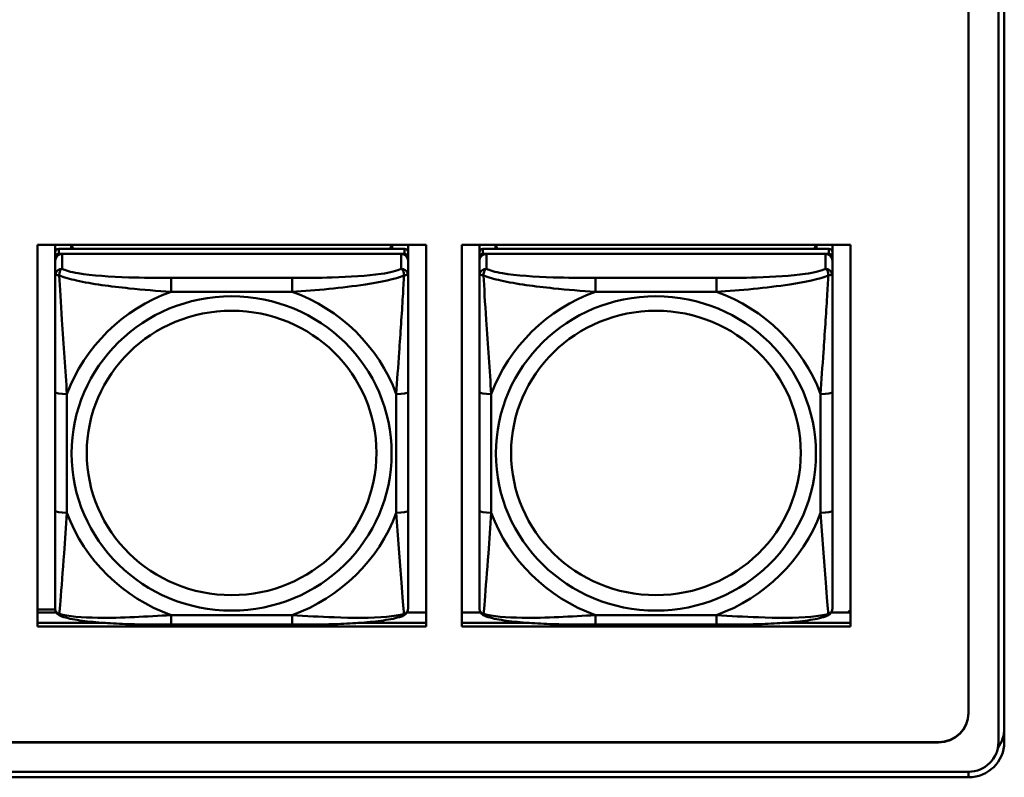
# Model space of a CAD drawing. Header units: inches. Extents: x 0.8 to 72.9, y -5.1 to 48.7.
# Tile 78 of 237: x 51.7 to 53.3, y 8.2 to 9.4. Entities that reach past the tile are written whole.
import ezdxf

# ---------------------------------------------------------------- set-up
doc = ezdxf.new("R2010")
doc.units = ezdxf.units.IN
doc.header["$MEASUREMENT"] = 0
doc.layers.add('Visible Edges(ROSSANSI)', color=7, linetype='Continuous', lineweight=50)
doc.layers.add('Visible Tangent Edges(ROSSANSI)', color=7, linetype='Continuous', lineweight=50)

msp = doc.modelspace()

# ---------------------------------------------------------------- linework, layer by layer
at = {"layer": 'Visible Edges(ROSSANSI)'}
for p, q in [((53.2406, 13.2273), (53.2406, 8.2739)), ((53.2907, 8.225), (53.2907, 13.1781)), ((53.3006, 13.1784), (53.3006, 8.2253)), ((51.6827, 8.4186), (51.6827, 9.0573)), ((51.6827, 9.0573), (52.3333, 9.0573)), ((51.7123, 9.0449), (51.7123, 9.0573)), ((52.297, 9.0507), (51.7182, 9.0507)), ((51.7389, 9.0507), (51.7389, 9.0573)), ((51.7427, 9.0507), (51.7394, 9.0573)), ((52.2759, 9.0573), (52.2725, 9.0507)), ((52.2763, 9.0573), (52.2763, 9.0507)), ((52.3029, 9.0573), (52.3029, 9.0449)), ((52.3333, 9.0573), (52.3333, 8.4186)), ((52.3927, 8.4186), (52.3927, 9.0573)), ((52.3927, 9.0573), (53.0433, 9.0573)), ((52.4223, 9.0449), (52.4223, 9.0573)), ((53.007, 9.0507), (52.4282, 9.0507)), ((52.4489, 9.0507), (52.4489, 9.0573)), ((52.4527, 9.0507), (52.4494, 9.0573)), ((52.9859, 9.0573), (52.9825, 9.0507)), ((52.9863, 9.0573), (52.9863, 9.0507)), ((53.0129, 9.0573), (53.0129, 9.0449)), ((53.0433, 9.0573), (53.0433, 8.4186)), ((51.7123, 9.0449), (51.7123, 9.0366)), ((51.7123, 9.0308), (51.7123, 9.0366)), ((51.7123, 9.0308), (51.7123, 9.0059)), ((51.7182, 9.0424), (52.297, 9.0424)), ((52.2911, 9.0424), (51.7241, 9.0424)), ((52.3029, 9.0366), (52.3029, 9.0449)), ((52.3029, 9.0366), (52.3029, 9.0308)), ((52.3029, 9.0059), (52.3029, 9.0308)), ((52.4223, 9.0449), (52.4223, 9.0366)), ((52.4223, 9.0308), (52.4223, 9.0366)), ((52.4223, 9.0308), (52.4223, 9.0059)), ((52.4282, 9.0424), (53.007, 9.0424)), ((53.0011, 9.0424), (52.4341, 9.0424)), ((53.0129, 9.0366), (53.0129, 9.0449)), ((53.0129, 9.0366), (53.0129, 9.0308)), ((53.0129, 9.0059), (53.0129, 9.0308)), ((51.7123, 8.8115), (51.7123, 8.6128)), ((52.3029, 8.6128), (52.3029, 8.8115)), ((52.4223, 8.8115), (52.4223, 8.6128)), ((53.0129, 8.6128), (53.0129, 8.8115)), ((51.6827, 8.4471), (51.7125, 8.4471)), ((51.6827, 8.4423), (51.7142, 8.4423)), ((52.301, 8.4423), (52.3333, 8.4423)), ((52.3927, 8.4423), (52.4242, 8.4423)), ((53.011, 8.4423), (53.0433, 8.4423)), ((53.0433, 8.4468), (53.0387, 8.4423)), ((51.6827, 8.4247), (51.7963, 8.4247)), ((51.7963, 8.4247), (51.6827, 8.4247)), ((52.1088, 8.4219), (51.9065, 8.4219)), ((52.219, 8.4247), (52.3333, 8.4247)), ((52.3333, 8.4247), (52.219, 8.4247)), ((52.3927, 8.4247), (52.5063, 8.4247)), ((52.5063, 8.4247), (52.3927, 8.4247)), ((52.8188, 8.4219), (52.6165, 8.4219)), ((52.929, 8.4247), (53.0433, 8.4247)), ((53.0433, 8.4247), (52.929, 8.4247)), ((52.3333, 8.4186), (51.6827, 8.4186)), ((53.0433, 8.4186), (52.3927, 8.4186)), ((35.8154, 8.2252), (53.1906, 8.2252)), ((53.1906, 8.2248), (35.8154, 8.2248)), ((35.8655, 8.1758), (53.2406, 8.1758)), ((53.2406, 8.1664), (35.8645, 8.1664))]:
    msp.add_line(p, q, dxfattribs=at)
for centre, major_axis, start_param, end_param in [((51.7182, 9.0449), (-0.00591, 0), 4.712389, 6.283185), ((52.297, 9.0449), (0.00591, 0), 0, 1.570796), ((52.4282, 9.0449), (-0.00591, 0), 4.712389, 6.283185), ((53.007, 9.0449), (0.00591, 0), 0, 1.570796), ((51.7182, 9.0366), (-0.00591, 0), 4.712389, 6.283185), ((51.7241, 9.0308), (-0.0118, 0), 4.712389, 6.283185), ((52.2911, 9.0308), (0.0118, 0), 0, 1.570796), ((52.297, 9.0366), (0.00591, 0), 0, 1.570796), ((52.4282, 9.0366), (-0.00591, 0), 4.712389, 6.283185), ((52.4341, 9.0308), (-0.0118, 0), 4.712389, 6.283185), ((53.0011, 9.0308), (0.0118, 0), 0, 1.570796), ((53.007, 9.0366), (0.00591, 0), 0, 1.570796), ((53.1906, 8.2743), (0.05, 0), 4.712389, 6.283185), ((53.1906, 8.2739), (0.05, 0), 4.712389, 6.283185), ((53.2406, 8.2491), (0.06, 0), 5.67165, 6.283185), ((53.2406, 8.2253), (0.06, 0), 4.712389, 6.283185), ((53.2406, 8.225), (0.0501, 0), 4.712389, 6.283185)]:
    msp.add_ellipse(centre, major_axis=major_axis, ratio=0.981793, start_param=start_param, end_param=end_param, dxfattribs=at)
for points, knots in [([(51.7123, 9.0059), (51.7123, 8.9968), (51.7123, 8.9816), (51.7123, 8.9644), (51.7123, 8.938), (51.7123, 8.9077), (51.7123, 8.8783), (51.7123, 8.8559), (51.7123, 8.8335), (51.7123, 8.8115)], [-0.7968224, -0.7968224, -0.7968224, -0.7968224, -0.6514613, -0.6514613, -0.6514613, -0.427691, -0.427691, -0.427691, -0.2569517, -0.2569517, -0.2569517, -0.2569517]), ([(52.3029, 8.8115), (52.3029, 8.8347), (52.3029, 8.8584), (52.3029, 8.8821), (52.3029, 8.9132), (52.3029, 8.9455), (52.3029, 8.9723), (52.3029, 8.9862), (52.3029, 8.9982), (52.3029, 9.0059)], [0.2569537, 0.2569537, 0.2569537, 0.2569537, 0.4371919, 0.4371919, 0.4371919, 0.6739428, 0.6739428, 0.6739428, 0.7963818, 0.7963818, 0.7963818, 0.7963818]), ([(52.4223, 9.0059), (52.4223, 8.9968), (52.4223, 8.9816), (52.4223, 8.9644), (52.4223, 8.938), (52.4223, 8.9077), (52.4223, 8.8783), (52.4223, 8.8559), (52.4223, 8.8335), (52.4223, 8.8115)], [-0.7968224, -0.7968224, -0.7968224, -0.7968224, -0.6514613, -0.6514613, -0.6514613, -0.427691, -0.427691, -0.427691, -0.2569517, -0.2569517, -0.2569517, -0.2569517]), ([(53.0129, 8.8115), (53.0129, 8.8347), (53.0129, 8.8584), (53.0129, 8.8821), (53.0129, 8.9132), (53.0129, 8.9455), (53.0129, 8.9723), (53.0129, 8.9862), (53.0129, 8.9982), (53.0129, 9.0059)], [0.2569537, 0.2569537, 0.2569537, 0.2569537, 0.4371919, 0.4371919, 0.4371919, 0.6739428, 0.6739428, 0.6739428, 0.7963818, 0.7963818, 0.7963818, 0.7963818]), ([(51.7123, 8.6128), (51.7123, 8.5896), (51.7123, 8.5662), (51.7123, 8.544), (51.7123, 8.5149), (51.7123, 8.4866), (51.7123, 8.4677), (51.7123, 8.458), (51.7123, 8.4511), (51.7123, 8.4493)], [0.2569537, 0.2569537, 0.2569537, 0.2569537, 0.4371919, 0.4371919, 0.4371919, 0.6739428, 0.6739428, 0.6739428, 0.7963818, 0.7963818, 0.7963818, 0.7963818]), ([(52.3029, 8.4493), (52.3029, 8.4515), (52.3029, 8.4607), (52.3029, 8.4735), (52.3029, 8.493), (52.3029, 8.5199), (52.3029, 8.5476), (52.3029, 8.5688), (52.3029, 8.5908), (52.3029, 8.6128)], [-0.7968224, -0.7968224, -0.7968224, -0.7968224, -0.6514613, -0.6514613, -0.6514613, -0.427691, -0.427691, -0.427691, -0.2569517, -0.2569517, -0.2569517, -0.2569517]), ([(52.4223, 8.6128), (52.4223, 8.5896), (52.4223, 8.5662), (52.4223, 8.544), (52.4223, 8.5149), (52.4223, 8.4866), (52.4223, 8.4677), (52.4223, 8.458), (52.4223, 8.4511), (52.4223, 8.4493)], [0.2569537, 0.2569537, 0.2569537, 0.2569537, 0.4371919, 0.4371919, 0.4371919, 0.6739428, 0.6739428, 0.6739428, 0.7963818, 0.7963818, 0.7963818, 0.7963818]), ([(53.0129, 8.4493), (53.0129, 8.4515), (53.0129, 8.4607), (53.0129, 8.4735), (53.0129, 8.493), (53.0129, 8.5199), (53.0129, 8.5476), (53.0129, 8.5688), (53.0129, 8.5908), (53.0129, 8.6128)], [-0.7968224, -0.7968224, -0.7968224, -0.7968224, -0.6514613, -0.6514613, -0.6514613, -0.427691, -0.427691, -0.427691, -0.2569517, -0.2569517, -0.2569517, -0.2569517]), ([(51.7204, 8.437), (51.7193, 8.4375), (51.7182, 8.4381), (51.7163, 8.4396), (51.7154, 8.4406), (51.714, 8.4425), (51.7135, 8.4435), (51.7128, 8.4454), (51.7126, 8.4463), (51.7124, 8.4479), (51.7123, 8.4487), (51.7123, 8.4493)], [0.02510739, 0.02510739, 0.02510739, 0.02510739, 0.03073999, 0.03073999, 0.03637259, 0.03637259, 0.0420052, 0.0420052, 0.0476378, 0.0476378, 0.0532704, 0.0532704, 0.0532704, 0.0532704]), ([(51.9065, 8.4219), (51.8929, 8.4219), (51.8793, 8.422), (51.852, 8.4223), (51.8384, 8.4226), (51.8115, 8.4237), (51.7982, 8.4244), (51.7726, 8.4266), (51.7604, 8.4279), (51.7383, 8.4315), (51.7288, 8.4335), (51.7204, 8.437)], [0.2569517, 0.2569517, 0.2569517, 0.2569517, 0.3597049, 0.3597049, 0.4624581, 0.4624581, 0.5652112, 0.5652112, 0.6679644, 0.6679644, 0.7707176, 0.7707176, 0.7707176, 0.7707176]), ([(52.2948, 8.437), (52.2864, 8.4335), (52.2769, 8.4315), (52.2549, 8.4279), (52.2427, 8.4266), (52.217, 8.4244), (52.2037, 8.4237), (52.1769, 8.4226), (52.1633, 8.4223), (52.136, 8.422), (52.1223, 8.4219), (52.1088, 8.4219)], [-0.7703505, -0.7703505, -0.7703505, -0.7703505, -0.6676711, -0.6676711, -0.5649918, -0.5649918, -0.4623124, -0.4623124, -0.3596331, -0.3596331, -0.2569537, -0.2569537, -0.2569537, -0.2569537]), ([(52.2948, 8.437), (52.2959, 8.4375), (52.297, 8.4381), (52.299, 8.4396), (52.2998, 8.4406), (52.3012, 8.4425), (52.3017, 8.4435), (52.3024, 8.4454), (52.3026, 8.4463), (52.3028, 8.4479), (52.3029, 8.4487), (52.3029, 8.4493)], [0.02510739, 0.02510739, 0.02510739, 0.02510739, 0.03073999, 0.03073999, 0.03637259, 0.03637259, 0.0420052, 0.0420052, 0.0476378, 0.0476378, 0.0532704, 0.0532704, 0.0532704, 0.0532704]), ([(52.4304, 8.437), (52.4293, 8.4375), (52.4282, 8.4381), (52.4263, 8.4396), (52.4254, 8.4406), (52.424, 8.4425), (52.4235, 8.4435), (52.4228, 8.4454), (52.4226, 8.4463), (52.4224, 8.4479), (52.4223, 8.4487), (52.4223, 8.4493)], [0.02510739, 0.02510739, 0.02510739, 0.02510739, 0.03073999, 0.03073999, 0.03637259, 0.03637259, 0.0420052, 0.0420052, 0.0476378, 0.0476378, 0.0532704, 0.0532704, 0.0532704, 0.0532704]), ([(52.6165, 8.4219), (52.6029, 8.4219), (52.5893, 8.422), (52.562, 8.4223), (52.5484, 8.4226), (52.5215, 8.4237), (52.5082, 8.4244), (52.4826, 8.4266), (52.4704, 8.4279), (52.4483, 8.4315), (52.4388, 8.4335), (52.4304, 8.437)], [0.2569517, 0.2569517, 0.2569517, 0.2569517, 0.3597049, 0.3597049, 0.4624581, 0.4624581, 0.5652112, 0.5652112, 0.6679644, 0.6679644, 0.7707176, 0.7707176, 0.7707176, 0.7707176]), ([(53.0048, 8.437), (52.9964, 8.4335), (52.9869, 8.4315), (52.9649, 8.4279), (52.9527, 8.4266), (52.927, 8.4244), (52.9137, 8.4237), (52.8869, 8.4226), (52.8733, 8.4223), (52.846, 8.422), (52.8323, 8.4219), (52.8188, 8.4219)], [-0.7703505, -0.7703505, -0.7703505, -0.7703505, -0.6676711, -0.6676711, -0.5649918, -0.5649918, -0.4623124, -0.4623124, -0.3596331, -0.3596331, -0.2569537, -0.2569537, -0.2569537, -0.2569537]), ([(53.0048, 8.437), (53.0059, 8.4375), (53.007, 8.4381), (53.009, 8.4396), (53.0098, 8.4406), (53.0112, 8.4425), (53.0117, 8.4435), (53.0124, 8.4454), (53.0126, 8.4463), (53.0128, 8.4479), (53.0129, 8.4487), (53.0129, 8.4493)], [0.02510739, 0.02510739, 0.02510739, 0.02510739, 0.03073999, 0.03073999, 0.03637259, 0.03637259, 0.0420052, 0.0420052, 0.0476378, 0.0476378, 0.0532704, 0.0532704, 0.0532704, 0.0532704])]:
    msp.add_open_spline(points, degree=3, knots=knots, dxfattribs=at)
at = {"layer": 'Visible Tangent Edges(ROSSANSI)'}
for p, q in [((51.7182, 9.0424), (51.7182, 9.0507)), ((52.297, 9.0507), (52.297, 9.0424)), ((52.4282, 9.0424), (52.4282, 9.0507)), ((53.007, 9.0507), (53.007, 9.0424)), ((51.7241, 9.0175), (51.7241, 9.0424)), ((52.2911, 9.0424), (52.2911, 9.0175)), ((52.4341, 9.0175), (52.4341, 9.0424)), ((53.0011, 9.0424), (53.0011, 9.0175)), ((51.9065, 9.0021), (51.9065, 8.979)), ((52.1088, 9.0021), (51.9065, 9.0021)), ((52.1088, 9.0021), (52.1088, 8.979)), ((52.6165, 9.0021), (52.6165, 8.979)), ((52.8188, 9.0021), (52.6165, 9.0021)), ((52.8188, 9.0021), (52.8188, 8.979)), ((51.9065, 8.979), (52.1088, 8.979)), ((52.6165, 8.979), (52.8188, 8.979)), ((51.732, 8.6091), (51.732, 8.8077)), ((52.2832, 8.8077), (52.2832, 8.6091)), ((52.442, 8.6091), (52.442, 8.8077)), ((52.9932, 8.8077), (52.9932, 8.6091)), ((52.1088, 8.4378), (51.9065, 8.4378)), ((51.9065, 8.4219), (51.9065, 8.4378)), ((52.1088, 8.4219), (52.1088, 8.4378)), ((52.8188, 8.4378), (52.6165, 8.4378)), ((52.6165, 8.4219), (52.6165, 8.4378)), ((52.8188, 8.4219), (52.8188, 8.4378)), ((53.1906, 8.2252), (53.1906, 8.2248)), ((53.2406, 8.1664), (53.2406, 8.1758))]:
    msp.add_line(p, q, dxfattribs=at)
for centre, major_axis, ratio, start_param, end_param in [((51.7241, 9.0059), (-0.0118, 0), 0.981793, 4.712389, 6.283185), ((52.2911, 9.0059), (0.0118, 0), 0.981793, 0, 1.570796), ((52.4341, 9.0059), (-0.0118, 0), 0.981793, 4.712389, 6.283185), ((53.0011, 9.0059), (0.0118, 0), 0.981793, 0, 1.570796), ((52.0076, 8.7084), (-0.2936, 0), 0.981793, 5.064156, 5.931419), ((52.0076, 8.7084), (0.2936, 0), 0.981793, 0.351767, 1.21903), ((52.7176, 8.7084), (-0.2936, 0), 0.981793, 5.064156, 5.931419), ((52.7176, 8.7084), (0.2936, 0), 0.981793, 0.351767, 1.21903), ((51.732, 8.8115), (-0.0197, 0), 0.189952, 0, 1.570796), ((52.2832, 8.8115), (0.0197, 0), 0.189952, 4.712389, 6.283185), ((52.442, 8.8115), (-0.0197, 0), 0.189952, 0, 1.570796), ((52.9932, 8.8115), (0.0197, 0), 0.189952, 4.712389, 6.283185), ((51.732, 8.6128), (-0.0197, 0), 0.189952, 0, 1.570796), ((52.0076, 8.7084), (-0.2936, 0), 0.981793, 0.351767, 1.21903), ((52.0076, 8.7084), (0.2936, 0), 0.981793, 5.064156, 5.931419), ((52.2832, 8.6128), (0.0197, 0), 0.189952, 4.712389, 6.283185), ((52.442, 8.6128), (-0.0197, 0), 0.189952, 0, 1.570796), ((52.7176, 8.7084), (-0.2936, 0), 0.981793, 0.351767, 1.21903), ((52.7176, 8.7084), (0.2936, 0), 0.981793, 5.064156, 5.931419), ((52.9932, 8.6128), (0.0197, 0), 0.189952, 4.712389, 6.283185)]:
    msp.add_ellipse(centre, major_axis=major_axis, ratio=ratio, start_param=start_param, end_param=end_param, dxfattribs=at)
for centre, major_axis in [((52.0076, 8.7084), (-0.2678, 0)), ((52.7176, 8.7084), (-0.2678, 0)), ((52.0076, 8.7092), (-0.2424, 0)), ((52.7176, 8.7092), (-0.2424, 0))]:
    msp.add_ellipse(centre, major_axis=major_axis, ratio=0.981793, dxfattribs=at)
for points, knots in [([(51.7192, 9.006), (51.7192, 9.0071), (51.7192, 9.0081), (51.7195, 9.0102), (51.7197, 9.0111), (51.7201, 9.0126), (51.7203, 9.0131), (51.7206, 9.0138), (51.7207, 9.014), (51.721, 9.0146), (51.7213, 9.0149), (51.7218, 9.0157), (51.7222, 9.0161), (51.7231, 9.0169), (51.7236, 9.0173), (51.7241, 9.0175)], [-0.00023197, -0.00023197, -0.00023197, -0.00023197, 0.00913095, 0.00913095, 0.01983142, 0.01983142, 0.02651922, 0.02651922, 0.02986312, 0.02986312, 0.03521335, 0.03521335, 0.04377373, 0.04377373, 0.0532704, 0.0532704, 0.0532704, 0.0532704]), ([(51.9065, 9.0021), (51.8828, 9.0021), (51.8588, 9.0022), (51.8355, 9.003), (51.8048, 9.0039), (51.7739, 9.0059), (51.7506, 9.0099), (51.7386, 9.012), (51.729, 9.0146), (51.7241, 9.0175)], [0.2569537, 0.2569537, 0.2569537, 0.2569537, 0.4371919, 0.4371919, 0.4371919, 0.6739428, 0.6739428, 0.6739428, 0.7963818, 0.7963818, 0.7963818, 0.7963818]), ([(52.2911, 9.0175), (52.2853, 9.0141), (52.2729, 9.011), (52.2576, 9.0088), (52.2342, 9.0054), (52.2051, 9.0037), (52.176, 9.0029), (52.1538, 9.0022), (52.1312, 9.0021), (52.1088, 9.0021)], [-0.7968224, -0.7968224, -0.7968224, -0.7968224, -0.6514613, -0.6514613, -0.6514613, -0.427691, -0.427691, -0.427691, -0.2569517, -0.2569517, -0.2569517, -0.2569517]), ([(52.2911, 9.0175), (52.2916, 9.0173), (52.2921, 9.0169), (52.293, 9.0161), (52.2934, 9.0157), (52.294, 9.0149), (52.2942, 9.0146), (52.2945, 9.014), (52.2946, 9.0138), (52.2949, 9.0131), (52.2951, 9.0126), (52.2956, 9.0111), (52.2958, 9.0102), (52.296, 9.0081), (52.2961, 9.0071), (52.296, 9.006)], [-0.0532704, -0.0532704, -0.0532704, -0.0532704, -0.04377373, -0.04377373, -0.03521335, -0.03521335, -0.02986312, -0.02986312, -0.02651922, -0.02651922, -0.01983142, -0.01983142, -0.00913095, -0.00913095, 0.00023197, 0.00023197, 0.00023197, 0.00023197]), ([(52.4292, 9.006), (52.4292, 9.0071), (52.4292, 9.0081), (52.4295, 9.0102), (52.4297, 9.0111), (52.4301, 9.0126), (52.4303, 9.0131), (52.4306, 9.0138), (52.4307, 9.014), (52.431, 9.0146), (52.4313, 9.0149), (52.4318, 9.0157), (52.4322, 9.0161), (52.4331, 9.0169), (52.4336, 9.0173), (52.4341, 9.0175)], [-0.00023197, -0.00023197, -0.00023197, -0.00023197, 0.00913095, 0.00913095, 0.01983142, 0.01983142, 0.02651922, 0.02651922, 0.02986312, 0.02986312, 0.03521335, 0.03521335, 0.04377373, 0.04377373, 0.0532704, 0.0532704, 0.0532704, 0.0532704]), ([(52.6165, 9.0021), (52.5928, 9.0021), (52.5688, 9.0022), (52.5455, 9.003), (52.5148, 9.0039), (52.4839, 9.0059), (52.4606, 9.0099), (52.4486, 9.012), (52.439, 9.0146), (52.4341, 9.0175)], [0.2569537, 0.2569537, 0.2569537, 0.2569537, 0.4371919, 0.4371919, 0.4371919, 0.6739428, 0.6739428, 0.6739428, 0.7963818, 0.7963818, 0.7963818, 0.7963818]), ([(53.0011, 9.0175), (52.9953, 9.0141), (52.9829, 9.011), (52.9676, 9.0088), (52.9442, 9.0054), (52.9151, 9.0037), (52.886, 9.0029), (52.8638, 9.0022), (52.8412, 9.0021), (52.8188, 9.0021)], [-0.7968224, -0.7968224, -0.7968224, -0.7968224, -0.6514613, -0.6514613, -0.6514613, -0.427691, -0.427691, -0.427691, -0.2569517, -0.2569517, -0.2569517, -0.2569517]), ([(53.0011, 9.0175), (53.0016, 9.0173), (53.0021, 9.0169), (53.003, 9.0161), (53.0034, 9.0157), (53.004, 9.0149), (53.0042, 9.0146), (53.0045, 9.014), (53.0046, 9.0138), (53.0049, 9.0131), (53.0051, 9.0126), (53.0056, 9.0111), (53.0058, 9.0102), (53.006, 9.0081), (53.0061, 9.0071), (53.006, 9.006)], [-0.0532704, -0.0532704, -0.0532704, -0.0532704, -0.04377373, -0.04377373, -0.03521335, -0.03521335, -0.02986312, -0.02986312, -0.02651922, -0.02651922, -0.01983142, -0.01983142, -0.00913095, -0.00913095, 0.00023197, 0.00023197, 0.00023197, 0.00023197]), ([(51.7123, 9.0059), (51.7123, 9.0062), (51.7124, 9.0064), (51.7127, 9.0067), (51.7128, 9.0069), (51.7132, 9.007), (51.7134, 9.0071), (51.7137, 9.0071), (51.7138, 9.0071), (51.7142, 9.0071), (51.7146, 9.0071), (51.7155, 9.007), (51.7161, 9.0069), (51.7176, 9.0065), (51.7183, 9.0063), (51.7192, 9.006)], [-0.0532704, -0.0532704, -0.0532704, -0.0532704, -0.04377373, -0.04377373, -0.03521335, -0.03521335, -0.02986312, -0.02986312, -0.02651922, -0.02651922, -0.01983142, -0.01983142, -0.00913095, -0.00913095, 0.00023197, 0.00023197, 0.00023197, 0.00023197]), ([(51.7192, 9.006), (51.7268, 9.0031), (51.7369, 9.0002), (51.7739, 8.992), (51.8056, 8.9878), (51.8599, 8.9822), (51.8831, 8.9803), (51.9065, 8.979)], [-0.7478145, -0.7478145, -0.7478145, -0.7478145, -0.6493253, -0.6493253, -0.427691, -0.427691, -0.2569537, -0.2569537, -0.2569537, -0.2569537]), ([(51.732, 8.8077), (51.7296, 8.8474), (51.7263, 8.8896), (51.7217, 8.9596), (51.7201, 8.987), (51.7192, 9.006)], [0.2569517, 0.2569517, 0.2569517, 0.2569517, 0.5559983, 0.5559983, 0.7482818, 0.7482818, 0.7482818, 0.7482818]), ([(52.1088, 8.979), (52.1492, 8.9813), (52.1916, 8.9851), (52.2573, 8.9952), (52.2817, 9.0002), (52.296, 9.006)], [0.2569517, 0.2569517, 0.2569517, 0.2569517, 0.5559983, 0.5559983, 0.7482818, 0.7482818, 0.7482818, 0.7482818]), ([(52.296, 9.006), (52.2955, 8.996), (52.2949, 8.984), (52.2924, 8.9419), (52.2901, 8.9087), (52.2862, 8.8537), (52.2846, 8.8306), (52.2832, 8.8077)], [-0.7478145, -0.7478145, -0.7478145, -0.7478145, -0.6493253, -0.6493253, -0.427691, -0.427691, -0.2569537, -0.2569537, -0.2569537, -0.2569537]), ([(52.296, 9.006), (52.2969, 9.0063), (52.2976, 9.0065), (52.2991, 9.0069), (52.2997, 9.007), (52.3007, 9.0071), (52.301, 9.0071), (52.3014, 9.0071), (52.3015, 9.0071), (52.3018, 9.0071), (52.302, 9.007), (52.3024, 9.0069), (52.3026, 9.0067), (52.3028, 9.0064), (52.3029, 9.0062), (52.3029, 9.0059)], [-0.00023197, -0.00023197, -0.00023197, -0.00023197, 0.00913095, 0.00913095, 0.01983142, 0.01983142, 0.02651922, 0.02651922, 0.02986312, 0.02986312, 0.03521335, 0.03521335, 0.04377373, 0.04377373, 0.0532704, 0.0532704, 0.0532704, 0.0532704]), ([(52.4223, 9.0059), (52.4223, 9.0062), (52.4224, 9.0064), (52.4227, 9.0067), (52.4228, 9.0069), (52.4232, 9.007), (52.4234, 9.0071), (52.4237, 9.0071), (52.4238, 9.0071), (52.4242, 9.0071), (52.4246, 9.0071), (52.4255, 9.007), (52.4261, 9.0069), (52.4276, 9.0065), (52.4283, 9.0063), (52.4292, 9.006)], [-0.0532704, -0.0532704, -0.0532704, -0.0532704, -0.04377373, -0.04377373, -0.03521335, -0.03521335, -0.02986312, -0.02986312, -0.02651922, -0.02651922, -0.01983142, -0.01983142, -0.00913095, -0.00913095, 0.00023197, 0.00023197, 0.00023197, 0.00023197]), ([(52.4292, 9.006), (52.4368, 9.0031), (52.4469, 9.0002), (52.4839, 8.992), (52.5156, 8.9878), (52.5699, 8.9822), (52.5931, 8.9803), (52.6165, 8.979)], [-0.7478145, -0.7478145, -0.7478145, -0.7478145, -0.6493253, -0.6493253, -0.427691, -0.427691, -0.2569537, -0.2569537, -0.2569537, -0.2569537]), ([(52.442, 8.8077), (52.4396, 8.8474), (52.4363, 8.8896), (52.4317, 8.9596), (52.4301, 8.987), (52.4292, 9.006)], [0.2569517, 0.2569517, 0.2569517, 0.2569517, 0.5559983, 0.5559983, 0.7482818, 0.7482818, 0.7482818, 0.7482818]), ([(52.8188, 8.979), (52.8592, 8.9813), (52.9016, 8.9851), (52.9673, 8.9952), (52.9917, 9.0002), (53.006, 9.006)], [0.2569517, 0.2569517, 0.2569517, 0.2569517, 0.5559983, 0.5559983, 0.7482818, 0.7482818, 0.7482818, 0.7482818]), ([(53.006, 9.006), (53.0055, 8.996), (53.0049, 8.984), (53.0024, 8.9419), (53.0001, 8.9087), (52.9962, 8.8537), (52.9946, 8.8306), (52.9932, 8.8077)], [-0.7478145, -0.7478145, -0.7478145, -0.7478145, -0.6493253, -0.6493253, -0.427691, -0.427691, -0.2569537, -0.2569537, -0.2569537, -0.2569537]), ([(53.006, 9.006), (53.0069, 9.0063), (53.0076, 9.0065), (53.0091, 9.0069), (53.0097, 9.007), (53.0107, 9.0071), (53.011, 9.0071), (53.0114, 9.0071), (53.0115, 9.0071), (53.0118, 9.0071), (53.012, 9.007), (53.0124, 9.0069), (53.0126, 9.0067), (53.0128, 9.0064), (53.0129, 9.0062), (53.0129, 9.0059)], [-0.00023197, -0.00023197, -0.00023197, -0.00023197, 0.00913095, 0.00913095, 0.01983142, 0.01983142, 0.02651922, 0.02651922, 0.02986312, 0.02986312, 0.03521335, 0.03521335, 0.04377373, 0.04377373, 0.0532704, 0.0532704, 0.0532704, 0.0532704]), ([(51.7192, 8.4397), (51.7197, 8.4447), (51.7203, 8.4523), (51.7228, 8.4829), (51.7251, 8.512), (51.729, 8.5635), (51.7306, 8.5861), (51.732, 8.6091)], [-0.7478145, -0.7478145, -0.7478145, -0.7478145, -0.6493253, -0.6493253, -0.427691, -0.427691, -0.2569537, -0.2569537, -0.2569537, -0.2569537]), ([(52.2832, 8.6091), (52.2856, 8.5693), (52.2889, 8.5283), (52.2935, 8.4694), (52.2951, 8.4489), (52.296, 8.4397)], [0.2569517, 0.2569517, 0.2569517, 0.2569517, 0.5559983, 0.5559983, 0.7482818, 0.7482818, 0.7482818, 0.7482818]), ([(52.4292, 8.4397), (52.4297, 8.4447), (52.4303, 8.4523), (52.4328, 8.4829), (52.4351, 8.512), (52.439, 8.5635), (52.4406, 8.5861), (52.442, 8.6091)], [-0.7478145, -0.7478145, -0.7478145, -0.7478145, -0.6493253, -0.6493253, -0.427691, -0.427691, -0.2569537, -0.2569537, -0.2569537, -0.2569537]), ([(52.9932, 8.6091), (52.9956, 8.5693), (52.9989, 8.5283), (53.0035, 8.4694), (53.0051, 8.4489), (53.006, 8.4397)], [0.2569517, 0.2569517, 0.2569517, 0.2569517, 0.5559983, 0.5559983, 0.7482818, 0.7482818, 0.7482818, 0.7482818]), ([(51.7192, 8.4397), (51.7183, 8.4399), (51.7176, 8.4403), (51.7161, 8.4411), (51.7155, 8.4416), (51.7146, 8.4426), (51.7142, 8.443), (51.7138, 8.4436), (51.7137, 8.4438), (51.7134, 8.4444), (51.7132, 8.4447), (51.7128, 8.4457), (51.7127, 8.4464), (51.7124, 8.4478), (51.7123, 8.4485), (51.7123, 8.4493)], [-0.00023197, -0.00023197, -0.00023197, -0.00023197, 0.00913095, 0.00913095, 0.01983142, 0.01983142, 0.02651922, 0.02651922, 0.02986312, 0.02986312, 0.03521335, 0.03521335, 0.04377373, 0.04377373, 0.0532704, 0.0532704, 0.0532704, 0.0532704]), ([(51.7204, 8.437), (51.7202, 8.4371), (51.7201, 8.4372), (51.7197, 8.4375), (51.7195, 8.4378), (51.7192, 8.4387), (51.7192, 8.4391), (51.7192, 8.4397)], [-0.02510739, -0.02510739, -0.02510739, -0.02510739, -0.01983142, -0.01983142, -0.00913095, -0.00913095, 0.00023197, 0.00023197, 0.00023197, 0.00023197]), ([(51.9065, 8.4378), (51.866, 8.4355), (51.8236, 8.4328), (51.758, 8.4338), (51.7335, 8.4357), (51.7192, 8.4397)], [0.2569517, 0.2569517, 0.2569517, 0.2569517, 0.5559983, 0.5559983, 0.7482818, 0.7482818, 0.7482818, 0.7482818]), ([(52.296, 8.4397), (52.2884, 8.4377), (52.2784, 8.4361), (52.2413, 8.4328), (52.2096, 8.433), (52.1554, 8.435), (52.1321, 8.4364), (52.1088, 8.4378)], [-0.7478145, -0.7478145, -0.7478145, -0.7478145, -0.6493253, -0.6493253, -0.427691, -0.427691, -0.2569537, -0.2569537, -0.2569537, -0.2569537]), ([(52.296, 8.4397), (52.2961, 8.4391), (52.296, 8.4387), (52.2958, 8.4378), (52.2956, 8.4375), (52.2952, 8.4372), (52.295, 8.4371), (52.2948, 8.437)], [-0.00023197, -0.00023197, -0.00023197, -0.00023197, 0.00913095, 0.00913095, 0.01983142, 0.01983142, 0.02510739, 0.02510739, 0.02510739, 0.02510739]), ([(52.3029, 8.4493), (52.3029, 8.4485), (52.3028, 8.4478), (52.3026, 8.4464), (52.3024, 8.4457), (52.302, 8.4447), (52.3018, 8.4444), (52.3015, 8.4438), (52.3014, 8.4436), (52.301, 8.443), (52.3007, 8.4426), (52.2997, 8.4416), (52.2991, 8.4411), (52.2976, 8.4403), (52.2969, 8.4399), (52.296, 8.4397)], [-0.0532704, -0.0532704, -0.0532704, -0.0532704, -0.04377373, -0.04377373, -0.03521335, -0.03521335, -0.02986312, -0.02986312, -0.02651922, -0.02651922, -0.01983142, -0.01983142, -0.00913095, -0.00913095, 0.00023197, 0.00023197, 0.00023197, 0.00023197]), ([(52.4292, 8.4397), (52.4283, 8.4399), (52.4276, 8.4403), (52.4261, 8.4411), (52.4255, 8.4416), (52.4246, 8.4426), (52.4242, 8.443), (52.4238, 8.4436), (52.4237, 8.4438), (52.4234, 8.4444), (52.4232, 8.4447), (52.4228, 8.4457), (52.4227, 8.4464), (52.4224, 8.4478), (52.4223, 8.4485), (52.4223, 8.4493)], [-0.00023197, -0.00023197, -0.00023197, -0.00023197, 0.00913095, 0.00913095, 0.01983142, 0.01983142, 0.02651922, 0.02651922, 0.02986312, 0.02986312, 0.03521335, 0.03521335, 0.04377373, 0.04377373, 0.0532704, 0.0532704, 0.0532704, 0.0532704]), ([(52.4304, 8.437), (52.4302, 8.4371), (52.4301, 8.4372), (52.4297, 8.4375), (52.4295, 8.4378), (52.4292, 8.4387), (52.4292, 8.4391), (52.4292, 8.4397)], [-0.02510739, -0.02510739, -0.02510739, -0.02510739, -0.01983142, -0.01983142, -0.00913095, -0.00913095, 0.00023197, 0.00023197, 0.00023197, 0.00023197]), ([(52.6165, 8.4378), (52.576, 8.4355), (52.5336, 8.4328), (52.468, 8.4338), (52.4435, 8.4357), (52.4292, 8.4397)], [0.2569517, 0.2569517, 0.2569517, 0.2569517, 0.5559983, 0.5559983, 0.7482818, 0.7482818, 0.7482818, 0.7482818]), ([(53.006, 8.4397), (52.9984, 8.4377), (52.9884, 8.4361), (52.9513, 8.4328), (52.9196, 8.433), (52.8654, 8.435), (52.8421, 8.4364), (52.8188, 8.4378)], [-0.7478145, -0.7478145, -0.7478145, -0.7478145, -0.6493253, -0.6493253, -0.427691, -0.427691, -0.2569537, -0.2569537, -0.2569537, -0.2569537]), ([(53.006, 8.4397), (53.0061, 8.4391), (53.006, 8.4387), (53.0058, 8.4378), (53.0056, 8.4375), (53.0052, 8.4372), (53.005, 8.4371), (53.0048, 8.437)], [-0.00023197, -0.00023197, -0.00023197, -0.00023197, 0.00913095, 0.00913095, 0.01983142, 0.01983142, 0.02510739, 0.02510739, 0.02510739, 0.02510739]), ([(53.0129, 8.4493), (53.0129, 8.4485), (53.0128, 8.4478), (53.0126, 8.4464), (53.0124, 8.4457), (53.012, 8.4447), (53.0118, 8.4444), (53.0115, 8.4438), (53.0114, 8.4436), (53.011, 8.443), (53.0107, 8.4426), (53.0097, 8.4416), (53.0091, 8.4411), (53.0076, 8.4403), (53.0069, 8.4399), (53.006, 8.4397)], [-0.0532704, -0.0532704, -0.0532704, -0.0532704, -0.04377373, -0.04377373, -0.03521335, -0.03521335, -0.02986312, -0.02986312, -0.02651922, -0.02651922, -0.01983142, -0.01983142, -0.00913095, -0.00913095, 0.00023197, 0.00023197, 0.00023197, 0.00023197])]:
    msp.add_open_spline(points, degree=3, knots=knots, dxfattribs=at)

doc.saveas('drawing.dxf')
